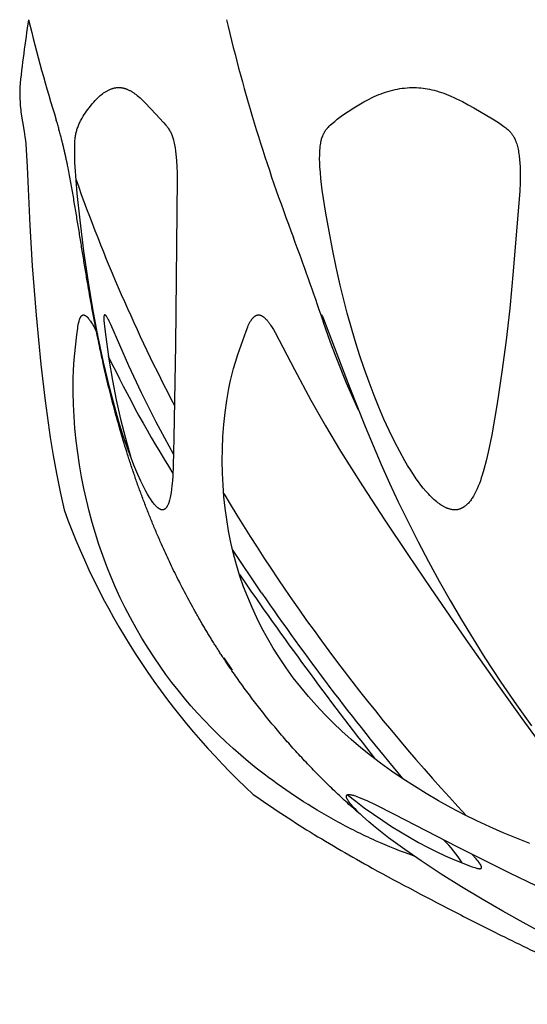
# Model space of a CAD drawing. Header units: millimetres. Extents: x 1250 to 1725, y 0 to 1655.
# Tile 130 of 256: x 1259 to 1276, y 1158 to 1193. Entities that reach past the tile are written whole.
import ezdxf

# ---------------------------------------------------------------- set-up
doc = ezdxf.new("R2010")
doc.units = ezdxf.units.MM
doc.header["$MEASUREMENT"] = 0
doc.layers.add('Crea2D$visibili$tangenti', color=7, linetype='Continuous', true_color=0x000000)

msp = doc.modelspace()

# ---------------------------------------------------------------- linework, layer by layer
at = {"layer": 'Crea2D$visibili$tangenti'}
for p, q in [((1267.134, 1172.389), (1266.109, 1173.906)), ((1265.802, 1170.102), (1266.096, 1169.668))]:
    msp.add_line(p, q, dxfattribs=at)
for points in [[(1258.643, 1190.134), (1258.642, 1190.044), (1258.648, 1189.774), (1258.655, 1189.596), (1258.66, 1189.507), (1258.668, 1189.419), (1258.676, 1189.345), (1258.685, 1189.272), (1258.801, 1188.588), (1258.827, 1188.408), (1258.842, 1188.277), (1258.854, 1188.145), (1258.901, 1187.351), (1258.994, 1185.285), (1259.081, 1183.874), (1259.215, 1182.14), (1259.382, 1180.409), (1259.534, 1179.126), (1259.717, 1177.847), (1259.822, 1177.209), (1259.936, 1176.574), (1260.061, 1175.94), (1260.198, 1175.308)], [(1263.373, 1170.102), (1263.149, 1170.446), (1262.933, 1170.795), (1262.727, 1171.15), (1262.529, 1171.51), (1262.348, 1171.86), (1262.174, 1172.214), (1262.008, 1172.572), (1261.852, 1172.933), (1261.699, 1173.312), (1261.557, 1173.693), (1261.423, 1174.079), (1261.3, 1174.467), (1261.185, 1174.859), (1261.08, 1175.253), (1260.983, 1175.649), (1260.896, 1176.047), (1260.813, 1176.466), (1260.741, 1176.886), (1260.678, 1177.307), (1260.625, 1177.73), (1260.582, 1178.154), (1260.55, 1178.58), (1260.529, 1179.005), (1260.519, 1179.432), (1260.518, 1179.681), (1260.521, 1179.931), (1260.53, 1180.181), (1260.544, 1180.43), (1260.565, 1180.684), (1260.648, 1181.444), (1260.678, 1181.685), (1260.688, 1181.745), (1260.698, 1181.805), (1260.711, 1181.864), (1260.725, 1181.923), (1260.734, 1181.957), (1260.739, 1181.973), (1260.744, 1181.99), (1260.75, 1182.006), (1260.757, 1182.022), (1260.76, 1182.03), (1260.763, 1182.038), (1260.767, 1182.046), (1260.771, 1182.054), (1260.777, 1182.065), (1260.78, 1182.07), (1260.783, 1182.076), (1260.786, 1182.081), (1260.79, 1182.086), (1260.793, 1182.091), (1260.797, 1182.096), (1260.801, 1182.101), (1260.805, 1182.106), (1260.809, 1182.111), (1260.813, 1182.115), (1260.817, 1182.12), (1260.82, 1182.122), (1260.822, 1182.124), (1260.824, 1182.126), (1260.827, 1182.128), (1260.829, 1182.13), (1260.832, 1182.132), (1260.833, 1182.133), (1260.834, 1182.134), (1260.835, 1182.135), (1260.837, 1182.135), (1260.839, 1182.137), (1260.842, 1182.139), (1260.845, 1182.14), (1260.848, 1182.141), (1260.85, 1182.143), (1260.853, 1182.144), (1260.856, 1182.145), (1260.858, 1182.145), (1260.859, 1182.146), (1260.861, 1182.146), (1260.862, 1182.147), (1260.864, 1182.147), (1260.866, 1182.147), (1260.867, 1182.148), (1260.869, 1182.148), (1260.87, 1182.148), (1260.872, 1182.148), (1260.873, 1182.149), (1260.875, 1182.149), (1260.876, 1182.149), (1260.878, 1182.149), (1260.88, 1182.149), (1260.882, 1182.149), (1260.883, 1182.149), (1260.885, 1182.149), (1260.887, 1182.149), (1260.889, 1182.149), (1260.891, 1182.149), (1260.892, 1182.148), (1260.894, 1182.148), (1260.896, 1182.148), (1260.898, 1182.148), (1260.899, 1182.147), (1260.901, 1182.147), (1260.903, 1182.146), (1260.906, 1182.145), (1260.91, 1182.144), (1260.913, 1182.143), (1260.917, 1182.142), (1260.92, 1182.141), (1260.923, 1182.139), (1260.927, 1182.138), (1260.93, 1182.136), (1260.933, 1182.134), (1260.938, 1182.132), (1260.942, 1182.13), (1260.947, 1182.127), (1260.951, 1182.125), (1260.955, 1182.122), (1260.959, 1182.119), (1260.964, 1182.116), (1260.968, 1182.113), (1260.976, 1182.107), (1260.984, 1182.101), (1260.991, 1182.094), (1260.999, 1182.088), (1261.006, 1182.081), (1261.013, 1182.073), (1261.02, 1182.066), (1261.027, 1182.058), (1261.04, 1182.043), (1261.053, 1182.027), (1261.072, 1182.003), (1261.091, 1181.978), (1261.109, 1181.952), (1261.127, 1181.926), (1261.16, 1181.874), (1261.192, 1181.82), (1261.24, 1181.736), (1261.286, 1181.65), (1261.374, 1181.477)], [(1264.045, 1177.262), (1263.433, 1178.385), (1262.912, 1179.417), (1262.469, 1180.363), (1261.837, 1181.81), (1261.779, 1181.934), (1261.754, 1181.983), (1261.741, 1182.007), (1261.727, 1182.031), (1261.713, 1182.054), (1261.698, 1182.077), (1261.691, 1182.089), (1261.683, 1182.1), (1261.675, 1182.111), (1261.666, 1182.122), (1261.661, 1182.129), (1261.659, 1182.131), (1261.657, 1182.133), (1261.655, 1182.135), (1261.655, 1182.136), (1261.654, 1182.137), (1261.653, 1182.138), (1261.652, 1182.138), (1261.651, 1182.139), (1261.65, 1182.14), (1261.649, 1182.141), (1261.647, 1182.142), (1261.646, 1182.142), (1261.645, 1182.143), (1261.645, 1182.143), (1261.644, 1182.144), (1261.644, 1182.144), (1261.643, 1182.144), (1261.642, 1182.145), (1261.642, 1182.145), (1261.641, 1182.145), (1261.641, 1182.145), (1261.64, 1182.146), (1261.639, 1182.146), (1261.639, 1182.146), (1261.638, 1182.146), (1261.638, 1182.146), (1261.637, 1182.147), (1261.636, 1182.147), (1261.636, 1182.147), (1261.635, 1182.147), (1261.634, 1182.147), (1261.634, 1182.147), (1261.633, 1182.147), (1261.632, 1182.147), (1261.631, 1182.148), (1261.63, 1182.148), (1261.629, 1182.148), (1261.628, 1182.148), (1261.627, 1182.148), (1261.626, 1182.147), (1261.625, 1182.147), (1261.625, 1182.147), (1261.624, 1182.147), (1261.624, 1182.147), (1261.623, 1182.147), (1261.623, 1182.147), (1261.622, 1182.147), (1261.622, 1182.147), (1261.622, 1182.147), (1261.621, 1182.147), (1261.621, 1182.146), (1261.62, 1182.146), (1261.62, 1182.146), (1261.619, 1182.146), (1261.619, 1182.146), (1261.618, 1182.146), (1261.618, 1182.145), (1261.617, 1182.145), (1261.617, 1182.145), (1261.617, 1182.145), (1261.616, 1182.144), (1261.616, 1182.144), (1261.615, 1182.144), (1261.615, 1182.144), (1261.615, 1182.143), (1261.614, 1182.143), (1261.614, 1182.143), (1261.613, 1182.142), (1261.613, 1182.142), (1261.613, 1182.142), (1261.612, 1182.141), (1261.612, 1182.141), (1261.612, 1182.141), (1261.612, 1182.14), (1261.611, 1182.14), (1261.611, 1182.139), (1261.611, 1182.139), (1261.611, 1182.138), (1261.61, 1182.138), (1261.61, 1182.138), (1261.61, 1182.137), (1261.61, 1182.137), (1261.61, 1182.136), (1261.609, 1182.135), (1261.609, 1182.135), (1261.609, 1182.134), (1261.609, 1182.134), (1261.609, 1182.133), (1261.609, 1182.133), (1261.609, 1182.132), (1261.607, 1182.128), (1261.606, 1182.124), (1261.605, 1182.119), (1261.603, 1182.115), (1261.602, 1182.111), (1261.601, 1182.107), (1261.601, 1182.102), (1261.6, 1182.098), (1261.599, 1182.094), (1261.599, 1182.089), (1261.598, 1182.081), (1261.597, 1182.072), (1261.597, 1182.063), (1261.596, 1182.049), (1261.596, 1182.035), (1261.596, 1182.006), (1261.596, 1181.978), (1261.597, 1181.949), (1261.604, 1181.849), (1261.614, 1181.75), (1261.638, 1181.551), (1261.769, 1180.591), (1261.896, 1179.846), (1262.032, 1179.165), (1262.186, 1178.488), (1262.357, 1177.815), (1262.544, 1177.146)], [(1276.552, 1163.588), (1276.079, 1163.77), (1275.611, 1163.962), (1275.148, 1164.166), (1274.69, 1164.38), (1274.237, 1164.605), (1273.789, 1164.84), (1273.346, 1165.086), (1272.909, 1165.342), (1272.499, 1165.594), (1272.095, 1165.856), (1271.697, 1166.128), (1271.306, 1166.409), (1270.957, 1166.675), (1270.615, 1166.948), (1270.28, 1167.231), (1269.954, 1167.524), (1269.646, 1167.816), (1269.347, 1168.117), (1269.057, 1168.427), (1268.776, 1168.745), (1268.505, 1169.072), (1268.245, 1169.407), (1267.996, 1169.751), (1267.757, 1170.102), (1267.542, 1170.443), (1267.337, 1170.792), (1267.144, 1171.147), (1266.963, 1171.508), (1266.798, 1171.867), (1266.644, 1172.231), (1266.502, 1172.6), (1266.373, 1172.974), (1266.311, 1173.169), (1266.252, 1173.366), (1266.146, 1173.761), (1266.052, 1174.16), (1265.973, 1174.562), (1265.907, 1174.96), (1265.853, 1175.361), (1265.811, 1175.763), (1265.781, 1176.166), (1265.76, 1176.593), (1265.752, 1177.02), (1265.756, 1177.446), (1265.774, 1177.873), (1265.805, 1178.298), (1265.851, 1178.722), (1265.911, 1179.145), (1265.946, 1179.355), (1265.986, 1179.565), (1266.034, 1179.798), (1266.087, 1180.03), (1266.147, 1180.261), (1266.212, 1180.49), (1266.299, 1180.764), (1266.591, 1181.577), (1266.647, 1181.725), (1266.667, 1181.773), (1266.689, 1181.821), (1266.7, 1181.844), (1266.712, 1181.868), (1266.724, 1181.891), (1266.737, 1181.914), (1266.751, 1181.936), (1266.765, 1181.958), (1266.774, 1181.972), (1266.783, 1181.985), (1266.792, 1181.998), (1266.802, 1182.01), (1266.812, 1182.023), (1266.822, 1182.035), (1266.832, 1182.047), (1266.843, 1182.058), (1266.849, 1182.064), (1266.855, 1182.069), (1266.86, 1182.075), (1266.866, 1182.08), (1266.872, 1182.085), (1266.878, 1182.09), (1266.885, 1182.095), (1266.891, 1182.1), (1266.897, 1182.104), (1266.904, 1182.109), (1266.91, 1182.113), (1266.917, 1182.117), (1266.924, 1182.121), (1266.93, 1182.125), (1266.937, 1182.129), (1266.945, 1182.132), (1266.948, 1182.133), (1266.951, 1182.135), (1266.955, 1182.136), (1266.958, 1182.137), (1266.962, 1182.139), (1266.965, 1182.14), (1266.969, 1182.141), (1266.973, 1182.142), (1266.976, 1182.143), (1266.98, 1182.143), (1266.984, 1182.144), (1266.987, 1182.145), (1266.991, 1182.146), (1266.995, 1182.146), (1267.003, 1182.147), (1267.01, 1182.148), (1267.018, 1182.149), (1267.022, 1182.149), (1267.026, 1182.149), (1267.03, 1182.149), (1267.033, 1182.149), (1267.037, 1182.149), (1267.041, 1182.148), (1267.045, 1182.148), (1267.049, 1182.148), (1267.053, 1182.147), (1267.057, 1182.147), (1267.06, 1182.146), (1267.064, 1182.146), (1267.068, 1182.145), (1267.073, 1182.144), (1267.077, 1182.143), (1267.081, 1182.142), (1267.086, 1182.141), (1267.09, 1182.14), (1267.094, 1182.138), (1267.098, 1182.137), (1267.102, 1182.135), (1267.106, 1182.134), (1267.114, 1182.13), (1267.122, 1182.127), (1267.13, 1182.123), (1267.138, 1182.119), (1267.146, 1182.114), (1267.153, 1182.11), (1267.161, 1182.105), (1267.168, 1182.1), (1267.175, 1182.095), (1267.19, 1182.085), (1267.201, 1182.076), (1267.212, 1182.068), (1267.223, 1182.059), (1267.234, 1182.05), (1267.255, 1182.031), (1267.275, 1182.012), (1267.295, 1181.992), (1267.314, 1181.972), (1267.333, 1181.951), (1267.351, 1181.93), (1267.368, 1181.908), (1267.386, 1181.886), (1267.402, 1181.863), (1267.419, 1181.84), (1267.451, 1181.794), (1267.481, 1181.746), (1267.547, 1181.639), (1267.609, 1181.53), (1268.29, 1180.23), (1268.862, 1179.158), (1269.374, 1178.257), (1269.906, 1177.367), (1270.671, 1176.144), (1271.458, 1174.935), (1272.261, 1173.736), (1273.074, 1172.544), (1273.18, 1172.389), (1274.307, 1170.753), (1275.447, 1169.126), (1276.267, 1167.978), (1277.473, 1166.32)], [(1270.529, 1178.803), (1270.113, 1179.753), (1269.748, 1180.662), (1269.556, 1181.174), (1269.376, 1181.689), (1269.322, 1181.853), (1269.271, 1182.017), (1269.257, 1182.064), (1269.251, 1182.088), (1269.245, 1182.112), (1269.242, 1182.125), (1269.241, 1182.131), (1269.24, 1182.138), (1269.24, 1182.14), (1269.239, 1182.141), (1269.239, 1182.142), (1269.239, 1182.143), (1269.239, 1182.143), (1269.239, 1182.144), (1269.239, 1182.144), (1269.239, 1182.144), (1269.239, 1182.145), (1269.239, 1182.145), (1269.239, 1182.145), (1269.239, 1182.145), (1269.239, 1182.145), (1269.239, 1182.146), (1269.239, 1182.146), (1269.239, 1182.146), (1269.239, 1182.146), (1269.239, 1182.146), (1269.24, 1182.146), (1269.24, 1182.146), (1269.24, 1182.146), (1269.24, 1182.146), (1269.24, 1182.146), (1269.24, 1182.147), (1269.24, 1182.147), (1269.24, 1182.147), (1269.24, 1182.147), (1269.24, 1182.147), (1269.24, 1182.147), (1269.24, 1182.147), (1269.24, 1182.147), (1269.24, 1182.147), (1269.24, 1182.147), (1269.24, 1182.147), (1269.24, 1182.147), (1269.24, 1182.147), (1269.24, 1182.147), (1269.24, 1182.147), (1269.24, 1182.147), (1269.24, 1182.147), (1269.24, 1182.147), (1269.24, 1182.147), (1269.24, 1182.147), (1269.24, 1182.147), (1269.24, 1182.147), (1269.24, 1182.147), (1269.24, 1182.147), (1269.24, 1182.147), (1269.24, 1182.147), (1269.241, 1182.147), (1269.241, 1182.147), (1269.241, 1182.147), (1269.241, 1182.148), (1269.241, 1182.148), (1269.241, 1182.148), (1269.241, 1182.148), (1269.241, 1182.148), (1269.241, 1182.148), (1269.241, 1182.148), (1269.241, 1182.148), (1269.241, 1182.148), (1269.241, 1182.148), (1269.241, 1182.148), (1269.241, 1182.148), (1269.241, 1182.148), (1269.241, 1182.148), (1269.241, 1182.148), (1269.241, 1182.148), (1269.241, 1182.148), (1269.241, 1182.148), (1269.242, 1182.148), (1269.242, 1182.148), (1269.242, 1182.148), (1269.242, 1182.148), (1269.242, 1182.148), (1269.242, 1182.148), (1269.242, 1182.148), (1269.242, 1182.148), (1269.242, 1182.148), (1269.242, 1182.148), (1269.243, 1182.147), (1269.243, 1182.147), (1269.243, 1182.147), (1269.243, 1182.147), (1269.243, 1182.147), (1269.243, 1182.147), (1269.243, 1182.147), (1269.243, 1182.147), (1269.243, 1182.147), (1269.244, 1182.147), (1269.244, 1182.147), (1269.244, 1182.147), (1269.244, 1182.147), (1269.244, 1182.147), (1269.244, 1182.147), (1269.244, 1182.147), (1269.244, 1182.147), (1269.244, 1182.146), (1269.244, 1182.146), (1269.245, 1182.146), (1269.245, 1182.146), (1269.245, 1182.146), (1269.245, 1182.146), (1269.245, 1182.146), (1269.245, 1182.145), (1269.246, 1182.145), (1269.246, 1182.145), (1269.246, 1182.145), (1269.246, 1182.145), (1269.246, 1182.144), (1269.246, 1182.144), (1269.247, 1182.144), (1269.247, 1182.143), (1269.247, 1182.143), (1269.247, 1182.142), (1269.248, 1182.142), (1269.248, 1182.14), (1269.25, 1182.136), (1269.251, 1182.135), (1269.251, 1182.135), (1269.251, 1182.134), (1269.251, 1182.134), (1269.252, 1182.134), (1269.252, 1182.133), (1269.252, 1182.133), (1269.252, 1182.133), (1269.252, 1182.133), (1269.252, 1182.133), (1269.252, 1182.132), (1269.252, 1182.132), (1269.252, 1182.132), (1269.253, 1182.132), (1269.253, 1182.132), (1269.253, 1182.132), (1269.267, 1182.102), (1269.281, 1182.072), (1269.306, 1182.011), (1270.208, 1179.644), (1270.771, 1178.226), (1271.333, 1176.899), (1271.627, 1176.241), (1271.931, 1175.587), (1272.272, 1174.881), (1272.626, 1174.181), (1272.99, 1173.487), (1273.366, 1172.798), (1273.752, 1172.115), (1274.148, 1171.438), (1274.554, 1170.767), (1274.97, 1170.102), (1275.526, 1169.248), (1276.076, 1168.449), (1276.606, 1167.716)], [(1277.235, 1160.299), (1276.415, 1160.748), (1275.602, 1161.208), (1274.875, 1161.63), (1274.154, 1162.063), (1273.441, 1162.509), (1272.738, 1162.97), (1272.158, 1163.37), (1271.591, 1163.786), (1271.355, 1163.968), (1271.123, 1164.155), (1270.895, 1164.348), (1270.672, 1164.546), (1270.514, 1164.696), (1270.437, 1164.773), (1270.362, 1164.852), (1270.309, 1164.91), (1270.283, 1164.94), (1270.258, 1164.97), (1270.234, 1165), (1270.211, 1165.032), (1270.188, 1165.064), (1270.166, 1165.096), (1270.154, 1165.117), (1270.147, 1165.127), (1270.141, 1165.138), (1270.136, 1165.149), (1270.13, 1165.16), (1270.125, 1165.171), (1270.123, 1165.176), (1270.121, 1165.182), (1270.118, 1165.19), (1270.116, 1165.194), (1270.115, 1165.198), (1270.114, 1165.202), (1270.113, 1165.206), (1270.112, 1165.21), (1270.111, 1165.215), (1270.11, 1165.219), (1270.11, 1165.221), (1270.109, 1165.223), (1270.109, 1165.225), (1270.109, 1165.227), (1270.109, 1165.229), (1270.109, 1165.231), (1270.109, 1165.233), (1270.109, 1165.235), (1270.109, 1165.237), (1270.109, 1165.239), (1270.109, 1165.241), (1270.109, 1165.243), (1270.109, 1165.245), (1270.11, 1165.247), (1270.11, 1165.249), (1270.11, 1165.25), (1270.111, 1165.252), (1270.111, 1165.253), (1270.111, 1165.255), (1270.112, 1165.256), (1270.112, 1165.258), (1270.113, 1165.259), (1270.113, 1165.261), (1270.114, 1165.262), (1270.114, 1165.264), (1270.115, 1165.265), (1270.115, 1165.267), (1270.116, 1165.268), (1270.117, 1165.269), (1270.117, 1165.271), (1270.118, 1165.272), (1270.119, 1165.273), (1270.12, 1165.275), (1270.121, 1165.276), (1270.122, 1165.277), (1270.122, 1165.279), (1270.123, 1165.28), (1270.124, 1165.281), (1270.125, 1165.282), (1270.126, 1165.283), (1270.127, 1165.284), (1270.129, 1165.285), (1270.13, 1165.286), (1270.131, 1165.287), (1270.132, 1165.288), (1270.133, 1165.289), (1270.134, 1165.29), (1270.135, 1165.29), (1270.136, 1165.291), (1270.137, 1165.291), (1270.137, 1165.292), (1270.138, 1165.292), (1270.14, 1165.293), (1270.142, 1165.294), (1270.144, 1165.295), (1270.146, 1165.296), (1270.147, 1165.297), (1270.149, 1165.297), (1270.151, 1165.298), (1270.153, 1165.299), (1270.155, 1165.299), (1270.157, 1165.3), (1270.159, 1165.3), (1270.163, 1165.301), (1270.168, 1165.302), (1270.172, 1165.303), (1270.18, 1165.304), (1270.195, 1165.305), (1270.212, 1165.304), (1270.229, 1165.302), (1270.245, 1165.3), (1270.262, 1165.297), (1270.279, 1165.294), (1270.295, 1165.29), (1270.328, 1165.282), (1270.353, 1165.275), (1270.379, 1165.268), (1270.429, 1165.252), (1270.479, 1165.234), (1270.529, 1165.215), (1270.68, 1165.154), (1270.828, 1165.09), (1271.122, 1164.952), (1271.787, 1164.617), (1274.007, 1163.469), (1275.837, 1162.555), (1278.603, 1161.214)], [(1270.144, 1165.295), (1270.438, 1165.065), (1270.737, 1164.841), (1271.06, 1164.61), (1271.388, 1164.386), (1271.695, 1164.185), (1272.007, 1163.991), (1272.323, 1163.804), (1272.643, 1163.623), (1272.951, 1163.459), (1273.263, 1163.302), (1273.579, 1163.153), (1273.899, 1163.014), (1274.521, 1162.767), (1274.567, 1162.75), (1274.614, 1162.735), (1274.652, 1162.723), (1274.671, 1162.718), (1274.691, 1162.713), (1274.71, 1162.708), (1274.73, 1162.705), (1274.75, 1162.701), (1274.76, 1162.7), (1274.77, 1162.699), (1274.779, 1162.698), (1274.784, 1162.698), (1274.789, 1162.698), (1274.793, 1162.697), (1274.796, 1162.697), (1274.798, 1162.698), (1274.801, 1162.698), (1274.803, 1162.698), (1274.805, 1162.698), (1274.808, 1162.698), (1274.81, 1162.699), (1274.812, 1162.699), (1274.814, 1162.699), (1274.817, 1162.7), (1274.819, 1162.701), (1274.821, 1162.701), (1274.823, 1162.702), (1274.826, 1162.703), (1274.827, 1162.703), (1274.828, 1162.704), (1274.829, 1162.704), (1274.83, 1162.705), (1274.831, 1162.705), (1274.832, 1162.706), (1274.833, 1162.706), (1274.834, 1162.707), (1274.835, 1162.708), (1274.836, 1162.708), (1274.837, 1162.709), (1274.839, 1162.709), (1274.84, 1162.71), (1274.841, 1162.711), (1274.842, 1162.712), (1274.843, 1162.713), (1274.843, 1162.713), (1274.844, 1162.714), (1274.844, 1162.714), (1274.845, 1162.715), (1274.845, 1162.715), (1274.846, 1162.716), (1274.846, 1162.716), (1274.847, 1162.717), (1274.847, 1162.717), (1274.848, 1162.718), (1274.848, 1162.719), (1274.848, 1162.719), (1274.849, 1162.72), (1274.849, 1162.721), (1274.85, 1162.721), (1274.85, 1162.722), (1274.85, 1162.723), (1274.851, 1162.723), (1274.851, 1162.724), (1274.851, 1162.725), (1274.852, 1162.725), (1274.852, 1162.726), (1274.852, 1162.727), (1274.852, 1162.727), (1274.853, 1162.728), (1274.853, 1162.729), (1274.853, 1162.73), (1274.853, 1162.73), (1274.854, 1162.732), (1274.854, 1162.733), (1274.854, 1162.734), (1274.854, 1162.735), (1274.854, 1162.736), (1274.855, 1162.737), (1274.855, 1162.738), (1274.855, 1162.739), (1274.855, 1162.74), (1274.855, 1162.741), (1274.855, 1162.742), (1274.855, 1162.743), (1274.855, 1162.745), (1274.855, 1162.747), (1274.854, 1162.749), (1274.854, 1162.751), (1274.854, 1162.753), (1274.854, 1162.756), (1274.853, 1162.758), (1274.852, 1162.762), (1274.851, 1162.766), (1274.849, 1162.772), (1274.847, 1162.779), (1274.845, 1162.786), (1274.842, 1162.792), (1274.839, 1162.799), (1274.836, 1162.805), (1274.833, 1162.812), (1274.83, 1162.818), (1274.827, 1162.824), (1274.823, 1162.831), (1274.816, 1162.843), (1274.808, 1162.855), (1274.785, 1162.89), (1274.769, 1162.913), (1274.735, 1162.957), (1274.7, 1163.001), (1274.665, 1163.044), (1274.516, 1163.211)]]:
    msp.add_lwpolyline(points, dxfattribs=at)
for points in [[(1263.655, 1175.299), (1263.648, 1175.3), (1263.642, 1175.3), (1263.636, 1175.301), (1263.63, 1175.302), (1263.624, 1175.304), (1263.618, 1175.305), (1263.612, 1175.307), (1263.606, 1175.308), (1263.6, 1175.31), (1263.595, 1175.312), (1263.589, 1175.314), (1263.583, 1175.317), (1263.578, 1175.319), (1263.572, 1175.322), (1263.567, 1175.324), (1263.561, 1175.327), (1263.556, 1175.33), (1263.55, 1175.333), (1263.54, 1175.339), (1263.529, 1175.346), (1263.519, 1175.353), (1263.509, 1175.36), (1263.499, 1175.367), (1263.489, 1175.375), (1263.48, 1175.383), (1263.464, 1175.396), (1263.449, 1175.41), (1263.434, 1175.424), (1263.42, 1175.439), (1263.406, 1175.453), (1263.392, 1175.469), (1263.379, 1175.484), (1263.365, 1175.499), (1263.34, 1175.531), (1263.315, 1175.564), (1263.291, 1175.597), (1263.232, 1175.684), (1263.197, 1175.738), (1263.13, 1175.848), (1263.066, 1175.96), (1263.006, 1176.073), (1262.949, 1176.188), (1262.893, 1176.304), (1262.788, 1176.539), (1262.649, 1176.876), (1262.518, 1177.217), (1262.395, 1177.56), (1262.279, 1177.906), (1262.149, 1178.317), (1262.028, 1178.73), (1261.804, 1179.561), (1261.582, 1180.49), (1261.384, 1181.423), (1261.208, 1182.362), (1261.052, 1183.303), (1260.896, 1184.39), (1260.761, 1185.481), (1260.663, 1186.415), (1260.592, 1187.351), (1260.583, 1187.501), (1260.579, 1187.65), (1260.576, 1187.948), (1260.577, 1188.163), (1260.579, 1188.217), (1260.582, 1188.271), (1260.586, 1188.324), (1260.591, 1188.377), (1260.596, 1188.414), (1260.602, 1188.45), (1260.609, 1188.487), (1260.616, 1188.523), (1260.624, 1188.559), (1260.633, 1188.594), (1260.643, 1188.63), (1260.653, 1188.665), (1260.665, 1188.7), (1260.677, 1188.735), (1260.689, 1188.77), (1260.703, 1188.804), (1260.717, 1188.838), (1260.732, 1188.872), (1260.748, 1188.905), (1260.764, 1188.938), (1260.78, 1188.97), (1260.797, 1189.002), (1260.833, 1189.064), (1260.871, 1189.125), (1260.91, 1189.185), (1260.951, 1189.244), (1260.992, 1189.303), (1261.078, 1189.418), (1261.16, 1189.524), (1261.202, 1189.575), (1261.244, 1189.626), (1261.288, 1189.676), (1261.333, 1189.725), (1261.38, 1189.772), (1261.404, 1189.795), (1261.429, 1189.818), (1261.467, 1189.851), (1261.506, 1189.883), (1261.547, 1189.914), (1261.589, 1189.944), (1261.61, 1189.958), (1261.631, 1189.972), (1261.653, 1189.986), (1261.675, 1189.999), (1261.697, 1190.012), (1261.719, 1190.024), (1261.741, 1190.036), (1261.764, 1190.047), (1261.784, 1190.057), (1261.804, 1190.066), (1261.824, 1190.074), (1261.844, 1190.082), (1261.865, 1190.09), (1261.885, 1190.097), (1261.906, 1190.104), (1261.927, 1190.11), (1261.948, 1190.115), (1261.969, 1190.12), (1261.991, 1190.124), (1262.012, 1190.128), (1262.034, 1190.131), (1262.045, 1190.132), (1262.056, 1190.133), (1262.067, 1190.133), (1262.079, 1190.134), (1262.09, 1190.134), (1262.101, 1190.134), (1262.122, 1190.134), (1262.142, 1190.134), (1262.161, 1190.134), (1262.18, 1190.133), (1262.198, 1190.131), (1262.217, 1190.129), (1262.235, 1190.127), (1262.253, 1190.124), (1262.271, 1190.12), (1262.289, 1190.116), (1262.307, 1190.112), (1262.325, 1190.107), (1262.343, 1190.101), (1262.361, 1190.096), (1262.378, 1190.089), (1262.396, 1190.083), (1262.413, 1190.076), (1262.43, 1190.069), (1262.453, 1190.059), (1262.475, 1190.048), (1262.498, 1190.037), (1262.52, 1190.026), (1262.542, 1190.014), (1262.563, 1190.001), (1262.585, 1189.988), (1262.606, 1189.975), (1262.647, 1189.948), (1262.688, 1189.919), (1262.728, 1189.889), (1262.767, 1189.858), (1262.817, 1189.816), (1262.866, 1189.773), (1262.913, 1189.73), (1262.96, 1189.685), (1263.051, 1189.594), (1263.419, 1189.204), (1263.693, 1188.903), (1263.767, 1188.818), (1263.803, 1188.775), (1263.82, 1188.753), (1263.837, 1188.73), (1263.856, 1188.703), (1263.875, 1188.676), (1263.893, 1188.648), (1263.91, 1188.62), (1263.926, 1188.591), (1263.942, 1188.562), (1263.956, 1188.532), (1263.97, 1188.502), (1263.984, 1188.469), (1263.997, 1188.436), (1264.008, 1188.402), (1264.02, 1188.368), (1264.03, 1188.334), (1264.039, 1188.3), (1264.057, 1188.231), (1264.069, 1188.176), (1264.08, 1188.122), (1264.099, 1188.013), (1264.115, 1187.903), (1264.128, 1187.793), (1264.146, 1187.572), (1264.159, 1187.351), (1264.168, 1187.138), (1264.172, 1186.925), (1264.108, 1181.101), (1264.058, 1177.83), (1264.031, 1176.852), (1264.013, 1176.497), (1264, 1176.319), (1263.984, 1176.142), (1263.971, 1176.027), (1263.955, 1175.912), (1263.946, 1175.855), (1263.936, 1175.798), (1263.925, 1175.741), (1263.912, 1175.684), (1263.903, 1175.647), (1263.894, 1175.611), (1263.883, 1175.574), (1263.877, 1175.556), (1263.871, 1175.539), (1263.864, 1175.521), (1263.857, 1175.504), (1263.85, 1175.486), (1263.842, 1175.469), (1263.833, 1175.452), (1263.824, 1175.436), (1263.815, 1175.42), (1263.81, 1175.411), (1263.805, 1175.403), (1263.798, 1175.394), (1263.791, 1175.384), (1263.784, 1175.374), (1263.78, 1175.37), (1263.776, 1175.365), (1263.772, 1175.361), (1263.768, 1175.356), (1263.764, 1175.352), (1263.76, 1175.348), (1263.756, 1175.344), (1263.751, 1175.34), (1263.747, 1175.336), (1263.742, 1175.332), (1263.738, 1175.329), (1263.733, 1175.325), (1263.728, 1175.322), (1263.726, 1175.321), (1263.723, 1175.319), (1263.721, 1175.318), (1263.718, 1175.316), (1263.715, 1175.315), (1263.713, 1175.314), (1263.71, 1175.312), (1263.708, 1175.311), (1263.705, 1175.31), (1263.702, 1175.309), (1263.699, 1175.308), (1263.697, 1175.307), (1263.694, 1175.306), (1263.691, 1175.305), (1263.688, 1175.304), (1263.685, 1175.303), (1263.682, 1175.303), (1263.679, 1175.302), (1263.676, 1175.302), (1263.673, 1175.301), (1263.67, 1175.301), (1263.667, 1175.3), (1263.664, 1175.3), (1263.661, 1175.299), (1263.658, 1175.299)], [(1273.914, 1175.299), (1273.894, 1175.3), (1273.874, 1175.302), (1273.855, 1175.304), (1273.835, 1175.306), (1273.816, 1175.309), (1273.796, 1175.313), (1273.777, 1175.317), (1273.757, 1175.322), (1273.738, 1175.327), (1273.719, 1175.332), (1273.7, 1175.338), (1273.682, 1175.344), (1273.663, 1175.351), (1273.644, 1175.358), (1273.626, 1175.366), (1273.608, 1175.374), (1273.586, 1175.384), (1273.564, 1175.394), (1273.543, 1175.405), (1273.522, 1175.416), (1273.501, 1175.428), (1273.48, 1175.44), (1273.44, 1175.466), (1273.4, 1175.493), (1273.361, 1175.521), (1273.322, 1175.55), (1273.285, 1175.58), (1273.232, 1175.624), (1273.181, 1175.669), (1273.131, 1175.715), (1273.082, 1175.762), (1273.034, 1175.81), (1272.988, 1175.86), (1272.942, 1175.91), (1272.897, 1175.961), (1272.809, 1176.065), (1272.725, 1176.172), (1272.644, 1176.282), (1272.564, 1176.393), (1272.459, 1176.548), (1272.357, 1176.705), (1272.258, 1176.864), (1272.163, 1177.025), (1271.98, 1177.352), (1271.807, 1177.684), (1271.611, 1178.086), (1271.426, 1178.492), (1271.251, 1178.903), (1271.084, 1179.317), (1270.903, 1179.792), (1270.732, 1180.27), (1270.571, 1180.752), (1270.418, 1181.237), (1270.139, 1182.214), (1269.891, 1183.199), (1269.75, 1183.827), (1269.62, 1184.457), (1269.388, 1185.722), (1269.262, 1186.534), (1269.214, 1186.942), (1269.195, 1187.146), (1269.18, 1187.351), (1269.173, 1187.492), (1269.171, 1187.633), (1269.172, 1187.775), (1269.174, 1187.845), (1269.178, 1187.916), (1269.186, 1188.02), (1269.192, 1188.073), (1269.198, 1188.125), (1269.207, 1188.176), (1269.216, 1188.228), (1269.222, 1188.254), (1269.228, 1188.279), (1269.234, 1188.305), (1269.241, 1188.33), (1269.252, 1188.367), (1269.265, 1188.403), (1269.278, 1188.439), (1269.285, 1188.456), (1269.293, 1188.474), (1269.301, 1188.492), (1269.309, 1188.509), (1269.317, 1188.526), (1269.326, 1188.543), (1269.335, 1188.559), (1269.345, 1188.576), (1269.355, 1188.592), (1269.365, 1188.608), (1269.377, 1188.626), (1269.39, 1188.645), (1269.404, 1188.662), (1269.418, 1188.68), (1269.432, 1188.697), (1269.447, 1188.714), (1269.462, 1188.73), (1269.478, 1188.747), (1269.509, 1188.779), (1269.542, 1188.81), (1269.609, 1188.87), (1269.699, 1188.946), (1269.79, 1189.019), (1269.883, 1189.09), (1269.977, 1189.159), (1270.169, 1189.292), (1270.365, 1189.419), (1270.541, 1189.527), (1270.72, 1189.63), (1270.811, 1189.68), (1270.903, 1189.727), (1270.995, 1189.773), (1271.089, 1189.817), (1271.167, 1189.852), (1271.246, 1189.885), (1271.326, 1189.916), (1271.406, 1189.946), (1271.487, 1189.973), (1271.569, 1189.999), (1271.651, 1190.023), (1271.734, 1190.045), (1271.817, 1190.064), (1271.901, 1190.082), (1271.985, 1190.097), (1272.069, 1190.109), (1272.154, 1190.119), (1272.239, 1190.127), (1272.325, 1190.132), (1272.411, 1190.134), (1272.451, 1190.134), (1272.492, 1190.134), (1272.569, 1190.132), (1272.647, 1190.128), (1272.724, 1190.122), (1272.802, 1190.114), (1272.879, 1190.103), (1272.955, 1190.091), (1273.032, 1190.076), (1273.107, 1190.059), (1273.192, 1190.039), (1273.277, 1190.016), (1273.36, 1189.99), (1273.443, 1189.963), (1273.526, 1189.934), (1273.608, 1189.904), (1273.689, 1189.871), (1273.77, 1189.837), (1273.875, 1189.791), (1273.979, 1189.743), (1274.184, 1189.64), (1274.387, 1189.532), (1274.587, 1189.419), (1275.238, 1189.032), (1275.443, 1188.906), (1275.543, 1188.84), (1275.593, 1188.806), (1275.641, 1188.77), (1275.676, 1188.744), (1275.71, 1188.717), (1275.743, 1188.689), (1275.776, 1188.66), (1275.807, 1188.631), (1275.823, 1188.616), (1275.838, 1188.6), (1275.853, 1188.584), (1275.867, 1188.568), (1275.881, 1188.552), (1275.895, 1188.535), (1275.907, 1188.519), (1275.919, 1188.503), (1275.93, 1188.487), (1275.942, 1188.47), (1275.953, 1188.454), (1275.963, 1188.437), (1275.973, 1188.419), (1275.983, 1188.402), (1275.993, 1188.384), (1276.002, 1188.367), (1276.02, 1188.331), (1276.037, 1188.294), (1276.052, 1188.257), (1276.062, 1188.233), (1276.07, 1188.21), (1276.087, 1188.162), (1276.101, 1188.113), (1276.115, 1188.065), (1276.127, 1188.016), (1276.138, 1187.966), (1276.147, 1187.917), (1276.156, 1187.867), (1276.167, 1187.803), (1276.176, 1187.739), (1276.19, 1187.61), (1276.2, 1187.481), (1276.207, 1187.351), (1276.211, 1187.21), (1276.212, 1187.069), (1276.206, 1186.787), (1276.193, 1186.505), (1275.968, 1183.681), (1275.841, 1182.369), (1275.715, 1181.258), (1275.571, 1180.149), (1275.404, 1179.043), (1275.21, 1177.941), (1275.086, 1177.329), (1275.015, 1177.025), (1274.936, 1176.723), (1274.877, 1176.524), (1274.845, 1176.425), (1274.811, 1176.326), (1274.776, 1176.229), (1274.737, 1176.132), (1274.696, 1176.036), (1274.653, 1175.942), (1274.619, 1175.875), (1274.584, 1175.809), (1274.565, 1175.777), (1274.546, 1175.745), (1274.526, 1175.714), (1274.506, 1175.683), (1274.485, 1175.652), (1274.462, 1175.623), (1274.439, 1175.594), (1274.416, 1175.566), (1274.391, 1175.538), (1274.378, 1175.525), (1274.365, 1175.512), (1274.352, 1175.499), (1274.338, 1175.486), (1274.325, 1175.474), (1274.31, 1175.462), (1274.289, 1175.444), (1274.268, 1175.428), (1274.245, 1175.412), (1274.234, 1175.404), (1274.222, 1175.396), (1274.211, 1175.389), (1274.199, 1175.382), (1274.187, 1175.375), (1274.175, 1175.369), (1274.163, 1175.362), (1274.151, 1175.356), (1274.139, 1175.35), (1274.126, 1175.345), (1274.113, 1175.339), (1274.101, 1175.334), (1274.088, 1175.329), (1274.075, 1175.325), (1274.062, 1175.321), (1274.049, 1175.317), (1274.036, 1175.314), (1274.023, 1175.311), (1274.009, 1175.308), (1273.996, 1175.305), (1273.982, 1175.303), (1273.969, 1175.302), (1273.955, 1175.301), (1273.941, 1175.3), (1273.928, 1175.299)]]:
    msp.add_lwpolyline(points, close=True, dxfattribs=at)
for centre, radius, start, end in [((1304.847, 1185.35), 46.451, 171.1225, 174.0887), ((1314.77, 1206.029), 57.429, 193.60654, 197.25969), ((1323.855, 1206.142), 59.534, 193.22869, 200.93213), ((1317.806, 1207.096), 60.648, 199.45999, 207.63515), ((1186.66, 1154.384), 87.1, 18.45713, 20.48978), ((1300.695, 1199.451), 43.223, 205.7137, 211.9451), ((1323.009, 1210.088), 66.656, 210.88121, 223.08368), ((1284.17, 1184.025), 25.509, 200.0029, 227.2099), ((1367.91, 1242.67), 123.137, 214.43713, 218.18629), ((1336.625, 1219.971), 84.22, 214.40089, 219.97244), ((1269.812, 1160.055), 5.213, 33.1072, 44.6246)]:
    msp.add_arc(centre, radius, start, end, dxfattribs=at)
msp.add_rational_spline([(1270.593, 1164.608), (1268.773, 1166.194), (1267.181, 1168.009), (1265.844, 1170.02), (1265.51, 1170.523), (1264.818, 1171.652), (1263.565, 1174.068), (1262.357, 1177.208), (1261.55, 1180.416), (1261, 1183.324), (1260.692, 1185.346), (1260.341, 1187.366), (1260.124, 1188.346), (1259.927, 1188.989)], [1, 0.994067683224, 0.994067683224, 1, 1, 1, 1, 1, 1, 1, 1, 1, 1, 1], degree=3, knots=[0, 0, 0, 0, 7.221514, 7.221514, 7.221514, 9.034925, 11.192928, 15.377176, 19.10447, 21.105743, 24.253597, 25.240268, 27.258459, 27.258459, 27.258459, 27.258459], dxfattribs=at)
for points, knots in [([(1272.486, 1163.141), (1272.029, 1163.302), (1271.092, 1163.674), (1269.3, 1164.579), (1266.433, 1166.43), (1264.413, 1168.533), (1263.373, 1170.102)], [0, 0, 0, 0, 1.454735, 3.017867, 6.021948, 11.660584, 11.660584, 11.660584, 11.660584]), ([(1266.841, 1165.305), (1267.159, 1165.08), (1267.821, 1164.633), (1269.201, 1163.75), (1271.27, 1162.558), (1273.515, 1161.381), (1275.72, 1160.258), (1276.928, 1159.685), (1277.625, 1159.334), (1277.81, 1159.243), (1278.118, 1159.075), (1278.645, 1158.798), (1279.034, 1158.488), (1279.52, 1158.172), (1279.83, 1158.028), (1280.041, 1157.934)], [0, 0, 0, 0, 1.166721, 2.397128, 4.914608, 8.327853, 9.99928, 12.339229, 12.339229, 12.339229, 12.957429, 13.395585, 14.11891, 14.442248, 15.137328, 15.137328, 15.137328, 15.137328])]:
    msp.add_open_spline(points, degree=3, knots=knots, dxfattribs=at)

doc.saveas('drawing.dxf')
